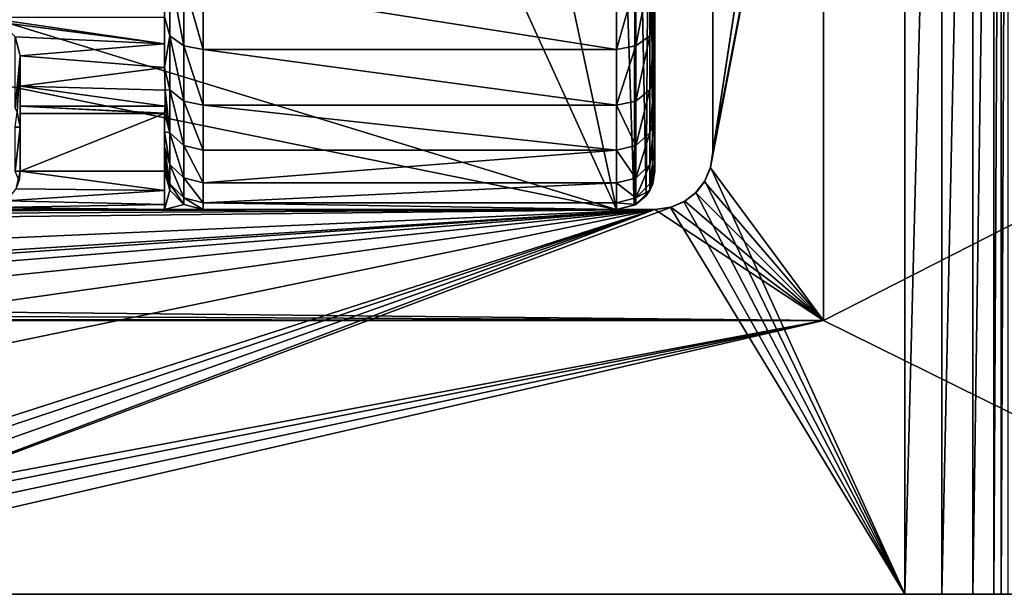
# Model space of a CAD drawing. Header units: millimetres. Extents: x -19.8 to 19.8, y 0 to 36.4.
# Tile 75 of 81: x 10 to 15.1, y 0 to 3. Entities that reach past the tile are written whole.
import ezdxf

# ---------------------------------------------------------------- set-up
doc = ezdxf.new("R2010")
doc.units = ezdxf.units.MM
doc.header["$LTSCALE"] = 65.185185
for name, color, linetype in [('100', 7, 'CONTINUOUS'), ('101', 7, 'CONTINUOUS'), ('102', 7, 'CONTINUOUS'), ('105', 7, 'CONTINUOUS'), ('106', 7, 'CONTINUOUS'), ('107', 7, 'CONTINUOUS'), ('195', 7, 'CONTINUOUS'), ('196', 7, 'CONTINUOUS'), ('207', 7, 'CONTINUOUS'), ('208', 7, 'CONTINUOUS'), ('212', 7, 'CONTINUOUS'), ('214', 7, 'CONTINUOUS'), ('216', 7, 'CONTINUOUS'), ('233', 7, 'CONTINUOUS'), ('234', 7, 'CONTINUOUS'), ('240', 7, 'CONTINUOUS'), ('241', 7, 'CONTINUOUS'), ('290', 7, 'CONTINUOUS'), ('294', 7, 'CONTINUOUS'), ('3', 7, 'CONTINUOUS'), ('311', 7, 'CONTINUOUS'), ('324', 7, 'CONTINUOUS'), ('4', 7, 'CONTINUOUS'), ('44', 7, 'CONTINUOUS'), ('62', 7, 'CONTINUOUS'), ('63', 7, 'CONTINUOUS'), ('70', 7, 'CONTINUOUS'), ('81', 7, 'CONTINUOUS'), ('83', 7, 'CONTINUOUS'), ('85', 7, 'CONTINUOUS'), ('86', 7, 'CONTINUOUS'), ('87', 7, 'CONTINUOUS'), ('88', 7, 'CONTINUOUS')]:
    doc.layers.add(name, color=color, linetype=linetype)

msp = doc.modelspace()

# ---------------------------------------------------------------- linework, layer by layer
at = {"layer": '100', "linetype": 'Continuous'}
for points in [[(13.3, 3.2927, -9.2446), (13.3, 2.9743, -8.9586), (13.2732, 2.9028, -9.0284), (13.3, 3.2927, -9.2446)], [(13.2732, 3.2313, -9.3237), (13.3, 3.2927, -9.2446), (13.2732, 2.9028, -9.0284), (13.2732, 3.2313, -9.3237)], [(13.2732, 3.2313, -9.3237), (13.2732, 2.9028, -9.0284), (13.2, 2.8509, -9.0803), (13.2732, 3.2313, -9.3237)], [(13.2, 3.1882, -9.3831), (13.2732, 3.2313, -9.3237), (13.2, 2.8509, -9.0803), (13.2, 3.1882, -9.3831)], [(13.1, 2.8328, -9.1001), (13.1, 3.1729, -9.4051), (13.2, 3.1882, -9.3831), (13.1, 2.8328, -9.1001)], [(13.1, 2.8328, -9.1001), (13.2, 3.1882, -9.3831), (13.2, 2.8509, -9.0803), (13.1, 2.8328, -9.1001)], [(13.3, 2.9743, -8.9586), (13.3, 2.7038, -8.6274), (13.2732, 2.6229, -8.6867), (13.3, 2.9743, -8.9586)], [(13.2732, 2.9028, -9.0284), (13.3, 2.9743, -8.9586), (13.2732, 2.6229, -8.6867), (13.2732, 2.9028, -9.0284)], [(13.2732, 2.9028, -9.0284), (13.2732, 2.6229, -8.6867), (13.2, 2.5636, -8.7298), (13.2732, 2.9028, -9.0284)], [(13.2, 2.8509, -9.0803), (13.2732, 2.9028, -9.0284), (13.2, 2.5636, -8.7298), (13.2, 2.8509, -9.0803)], [(13.1, 2.542, -8.7456), (13.1, 2.8328, -9.1001), (13.2, 2.8509, -9.0803), (13.1, 2.542, -8.7456)], [(13.1, 2.542, -8.7456), (13.2, 2.8509, -9.0803), (13.2, 2.5636, -8.7298), (13.1, 2.542, -8.7456)], [(13.3, 2.7038, -8.6274), (13.3, 2.4864, -8.2592), (13.2732, 2.3982, -8.3064), (13.3, 2.7038, -8.6274)], [(13.2732, 2.6229, -8.6867), (13.3, 2.7038, -8.6274), (13.2732, 2.3982, -8.3064), (13.2732, 2.6229, -8.6867)], [(13.2732, 2.6229, -8.6867), (13.2732, 2.3982, -8.3064), (13.1999, 2.3329, -8.3396), (13.2732, 2.6229, -8.6867)], [(13.2, 2.5636, -8.7298), (13.2732, 2.6229, -8.6867), (13.1999, 2.3329, -8.3396), (13.2, 2.5636, -8.7298)], [(13.1, 2.542, -8.7456), (13.2, 2.5636, -8.7298), (13.1999, 2.3329, -8.3396), (13.1, 2.542, -8.7456)], [(13.1, 2.3086, -8.3509), (13.1, 2.542, -8.7456), (13.1999, 2.3329, -8.3396), (13.1, 2.3086, -8.3509)], [(13.3, 2.4864, -8.2592), (13.3, 2.3279, -7.8617), (13.2732, 2.2338, -7.8963), (13.3, 2.4864, -8.2592)], [(13.2732, 2.3982, -8.3064), (13.3, 2.4864, -8.2592), (13.2732, 2.2338, -7.8963), (13.2732, 2.3982, -8.3064)], [(13.2732, 2.3982, -8.3064), (13.2732, 2.2338, -7.8963), (13.1999, 2.1641, -7.919), (13.2732, 2.3982, -8.3064)], [(13.1999, 2.3329, -8.3396), (13.2732, 2.3982, -8.3064), (13.1999, 2.1641, -7.919), (13.1999, 2.3329, -8.3396)], [(13.1, 2.3086, -8.3509), (13.1999, 2.3329, -8.3396), (13.1999, 2.1641, -7.919), (13.1, 2.3086, -8.3509)], [(13.1, 2.1385, -7.9267), (13.1, 2.3086, -8.3509), (13.1999, 2.1641, -7.919), (13.1, 2.1385, -7.9267)], [(13.3, 2.3279, -7.8617), (13.3, 2.2324, -7.4502), (13.2732, 2.1337, -7.4661), (13.3, 2.3279, -7.8617)], [(13.2732, 2.2338, -7.8963), (13.3, 2.3279, -7.8617), (13.2732, 2.1337, -7.4661), (13.2732, 2.2338, -7.8963)], [(13.2732, 2.2338, -7.8963), (13.2732, 2.1337, -7.4661), (13.1999, 2.0613, -7.4776), (13.2732, 2.2338, -7.8963)], [(13.1999, 2.1641, -7.919), (13.2732, 2.2338, -7.8963), (13.1999, 2.0613, -7.4776), (13.1999, 2.1641, -7.919)], [(13.3, 2.2324, -7.4502), (13.3, 2.2, -7.0256), (13.2732, 2.1337, -7.4661), (13.3, 2.2324, -7.4502)], [(13.1, 2.1385, -7.9267), (13.1999, 2.1641, -7.919), (13.1999, 2.0613, -7.4776), (13.1, 2.1385, -7.9267)], [(13.3, 2.2, -7.0256), (13.2732, 2.1, -7.0256), (13.2732, 2.1337, -7.4661), (13.3, 2.2, -7.0256)], [(13.1, 2.0348, -7.4815), (13.1, 2.1385, -7.9267), (13.1999, 2.0613, -7.4776), (13.1, 2.0348, -7.4815)], [(13.2732, 2.1337, -7.4661), (13.2732, 2.1, -7.0256), (13.1999, 2.0613, -7.4776), (13.2732, 2.1337, -7.4661)], [(13.2732, 2.1, -7.0256), (13.1999, 2.0267, -7.0256), (13.1999, 2.0613, -7.4776), (13.2732, 2.1, -7.0256)], [(13.1999, 2.0267, -7.0256), (13.1, 2.0348, -7.4815), (13.1999, 2.0613, -7.4776), (13.1999, 2.0267, -7.0256)], [(13.1, 2, -7.0256), (13.1, 2.0348, -7.4815), (13.1999, 2.0267, -7.0256), (13.1, 2, -7.0256)]]:
    msp.add_3dface(points, dxfattribs=at)
at = {"layer": '101', "linetype": 'Continuous'}
for points in [[(13.3, 2.2, -7.0256), (13.289, 2.1346, -4.6346), (13.2732, 2.1, -7.0256), (13.3, 2.2, -7.0256)], [(13.3, 2.2, -7.0256), (13.3, 2.2, -4.7), (13.289, 2.1346, -4.6346), (13.3, 2.2, -7.0256)], [(13.2732, 2.1, -7.0256), (13.2538, 2.0721, -4.5721), (13.1999, 2.0267, -7.0256), (13.2732, 2.1, -7.0256)], [(13.289, 2.1346, -4.6346), (13.2538, 2.0721, -4.5721), (13.2732, 2.1, -7.0256), (13.289, 2.1346, -4.6346)], [(13.2538, 2.0721, -4.5721), (13.1915, 2.0222, -4.5222), (13.1999, 2.0267, -7.0256), (13.2538, 2.0721, -4.5721)], [(13.1, 2, -4.5), (13.1, 2, -7.0256), (13.1999, 2.0267, -7.0256), (13.1, 2, -4.5)], [(13.1915, 2.0222, -4.5222), (13.1, 2, -4.5), (13.1999, 2.0267, -7.0256), (13.1915, 2.0222, -4.5222)]]:
    msp.add_3dface(points, dxfattribs=at)
at = {"layer": '102', "linetype": 'Continuous'}
for points in [[(13.1, 4.8, -4.5), (13.1, 2, -4.5), (13.1915, 2.0222, -4.5222), (13.1, 4.8, -4.5)], [(13.1999, 4.8, -4.5268), (13.1, 4.8, -4.5), (13.1915, 2.0222, -4.5222), (13.1999, 4.8, -4.5268)], [(13.2538, 2.0721, -4.5721), (13.1999, 4.8, -4.5268), (13.1915, 2.0222, -4.5222), (13.2538, 2.0721, -4.5721)], [(13.2732, 4.8, -4.6), (13.1999, 4.8, -4.5268), (13.2538, 2.0721, -4.5721), (13.2732, 4.8, -4.6)], [(13.289, 2.1346, -4.6346), (13.2732, 4.8, -4.6), (13.2538, 2.0721, -4.5721), (13.289, 2.1346, -4.6346)], [(13.3, 2.2, -4.7), (13.3, 4.8, -4.7), (13.2732, 4.8, -4.6), (13.3, 2.2, -4.7)], [(13.3, 2.2, -4.7), (13.2732, 4.8, -4.6), (13.289, 2.1346, -4.6346), (13.3, 2.2, -4.7)]]:
    msp.add_3dface(points, dxfattribs=at)
at = {"layer": '105', "linetype": 'Continuous'}
for points in [[(10, 2.8, -8.7083), (10, 2.8, -15.9588), (9.9733, 2.8999, -15.9666), (10, 2.8, -8.7083)], [(9.974, 2.8986, -8.7396), (10, 2.8, -8.7083), (9.9733, 2.8999, -15.9666), (9.974, 2.8986, -8.7396)]]:
    msp.add_3dface(points, dxfattribs=at)
at = {"layer": '106', "linetype": 'Continuous'}
for points in [[(10, 2.8, -15.9588), (9.9741, 2.5265, -18.3154), (9.9733, 2.8999, -15.9666), (10, 2.8, -15.9588)], [(10, 2.8, -15.9588), (9.9844, 2.5057, -18.3121), (9.9741, 2.5265, -18.3154), (10, 2.8, -15.9588)], [(10, 2.8, -15.9588), (10, 2.4292, -18.3), (9.9844, 2.5057, -18.3121), (10, 2.8, -15.9588)]]:
    msp.add_3dface(points, dxfattribs=at)
at = {"layer": '107', "linetype": 'Continuous'}
for points in [[(10, 2.4292, -18.3), (10, 2.2, -18.3), (9.9732, 2.2, -18.4), (10, 2.4292, -18.3)], [(10, 2.4292, -18.3), (9.9732, 2.2, -18.4), (9.9732, 2.4292, -18.4), (10, 2.4292, -18.3)]]:
    msp.add_3dface(points, dxfattribs=at)
at = {"layer": '195', "linetype": 'Continuous'}
msp.add_3dface([(10, 2.2, -18.3), (9.9936, 2.1499, -18.3), (9.9732, 2.2, -18.4), (10, 2.2, -18.3)], dxfattribs=at)
at = {"layer": '196', "linetype": 'Continuous'}
msp.add_3dface([(9.9844, 2.5057, -18.3121), (10, 2.4292, -18.3), (9.9732, 2.4292, -18.4), (9.9844, 2.5057, -18.3121)], dxfattribs=at)
at = {"layer": '207', "linetype": 'Continuous'}
for points in [[(10.75, 2.2, -7.0256), (10.75, 2, -7.0256), (10.75, 2.1, -6.9988), (10.75, 2.2, -7.0256)], [(10.75, 2, -7.0256), (10.75, 2.0268, -6.9256), (10.75, 2.1, -6.9988), (10.75, 2, -7.0256)], [(10.75, 2, -7.0256), (10.75, 2, -6.8256), (10.75, 2.0268, -6.9256), (10.75, 2, -7.0256)]]:
    msp.add_3dface(points, dxfattribs=at)
at = {"layer": '208', "linetype": 'Continuous'}
for points in [[(10.75, 2, -7.0256), (10.75, 2.2, -7.0256), (10.7767, 2.1001, -7.0256), (10.75, 2, -7.0256)], [(10.75, 2, -7.0256), (10.7767, 2.1001, -7.0256), (10.85, 2.0268, -7.0256), (10.75, 2, -7.0256)], [(10.95, 2, -7.0256), (10.75, 2, -7.0256), (10.85, 2.0268, -7.0256), (10.95, 2, -7.0256)]]:
    msp.add_3dface(points, dxfattribs=at)
at = {"layer": '212', "linetype": 'Continuous'}
for points in [[(15.3933, 0, -22.2925), (15.6017, 0, -22.1336), (8, 0), (15.3933, 0, -22.2925)], [(8, 0), (15.6017, 0, -22.1336), (15.8, 0, -18), (8, 0)], [(15.2341, 0, -22.5006), (15.3933, 0, -22.2925), (8, 0), (15.2341, 0, -22.5006)], [(15.1351, 0, -22.7383), (15.2341, 0, -22.5006), (8, 0), (15.1351, 0, -22.7383)], [(15.1, 0, -23), (15.1351, 0, -22.7383), (8, 0), (15.1, 0, -23)], [(15.1, 0, -29.5), (15.1, 0, -23), (8, 0), (15.1, 0, -29.5)], [(15.0618, 0, -29.6916), (15.1, 0, -29.5), (8, 0), (15.0618, 0, -29.6916)], [(14.9536, 0, -29.8536), (15.0618, 0, -29.6916), (8, 0), (14.9536, 0, -29.8536)], [(14.7916, 0, -29.9618), (14.9536, 0, -29.8536), (8, 0), (14.7916, 0, -29.9618)], [(14.6, 0, -30), (14.7916, 0, -29.9618), (8, 0), (14.6, 0, -30)], [(8, 0, -30), (14.6, 0, -30), (8, 0), (8, 0, -30)], [(17.058, 0), (8, 0), (15.8, 0, -6), (17.058, 0)], [(15.8, 0, -6), (8, 0), (15.8, 0, -10), (15.8, 0, -6)], [(15.8, 0, -10), (8, 0), (15.8, 0, -14), (15.8, 0, -10)], [(15.8, 0, -14), (8, 0), (15.8, 0, -18), (15.8, 0, -14)]]:
    msp.add_3dface(points, dxfattribs=at)
at = {"layer": '214', "linetype": 'Continuous'}
for points in [[(15.8, 7.5), (14.177, 6.077), (15.8, 2.25), (15.8, 7.5)], [(14.177, 6.077), (14.177, 1.423), (15.8, 2.25), (14.177, 6.077)], [(14.177, 1.423), (17.058, 0), (15.8, 2.25), (14.177, 1.423)], [(14.177, 1.423), (2.5997, 1.423), (7.7742, 0.2257), (14.177, 1.423)], [(7.8764, 0.1811), (14.177, 1.423), (7.7742, 0.2257), (7.8764, 0.1811)], [(7.9554, 0.1022), (14.177, 1.423), (7.8764, 0.1811), (7.9554, 0.1022)], [(8, 0), (14.177, 1.423), (7.9554, 0.1022), (8, 0)], [(8, 0), (17.058, 0), (14.177, 1.423), (8, 0)]]:
    msp.add_3dface(points, dxfattribs=at)
at = {"layer": '216', "linetype": 'Continuous'}
for points in [[(14.6, 7.5, -30), (14.6, 0, -30), (13.5886, 2.22, -30), (14.6, 7.5, -30)], [(13.6, 2.3, -30), (14.6, 7.5, -30), (13.5886, 2.22, -30), (13.6, 2.3, -30)], [(13.6, 5.2, -30), (14.6, 7.5, -30), (13.6, 2.3, -30), (13.6, 5.2, -30)], [(13.5886, 2.22, -30), (14.6, 0, -30), (13.5598, 2.15, -30), (13.5886, 2.22, -30)], [(13.5598, 2.15, -30), (14.6, 0, -30), (13.5118, 2.0882, -30), (13.5598, 2.15, -30)], [(13.5118, 2.0882, -30), (14.6, 0, -30), (13.45, 2.0402, -30), (13.5118, 2.0882, -30)], [(13.3, 2, -30), (-1.5692, 1.0646, -30), (-13.3, 2, -30), (13.3, 2, -30)], [(0, 1.0996, -30), (-1.5692, 1.0646, -30), (13.3, 2, -30), (0, 1.0996, -30)], [(1.5692, 1.0646, -30), (0, 1.0996, -30), (13.3, 2, -30), (1.5692, 1.0646, -30)], [(3.1297, 0.9598, -30), (1.5692, 1.0646, -30), (13.3, 2, -30), (3.1297, 0.9598, -30)], [(4.6831, 0.785, -30), (3.1297, 0.9598, -30), (13.3, 2, -30), (4.6831, 0.785, -30)], [(6.2312, 0.5403, -30), (4.6831, 0.785, -30), (13.3, 2, -30), (6.2312, 0.5403, -30)], [(7.7742, 0.2257, -30), (6.2312, 0.5403, -30), (13.3, 2, -30), (7.7742, 0.2257, -30)], [(7.8764, 0.1811, -30), (7.7742, 0.2257, -30), (13.3, 2, -30), (7.8764, 0.1811, -30)], [(7.9554, 0.1022, -30), (7.8764, 0.1811, -30), (13.3, 2, -30), (7.9554, 0.1022, -30)], [(8, 0, -30), (7.9554, 0.1022, -30), (13.3, 2, -30), (8, 0, -30)], [(14.6, 0, -30), (8, 0, -30), (13.38, 2.0114, -30), (14.6, 0, -30)], [(13.38, 2.0114, -30), (8, 0, -30), (13.3, 2, -30), (13.38, 2.0114, -30)], [(13.45, 2.0402, -30), (14.6, 0, -30), (13.38, 2.0114, -30), (13.45, 2.0402, -30)]]:
    msp.add_3dface(points, dxfattribs=at)
at = {"layer": '233', "linetype": 'Continuous'}
for points in [[(13.6, 5.2, -30), (13.6, 2.3, -30), (13.6, 2.3, -0.9994), (13.6, 5.2, -30)], [(13.6, 5.2, -0.9994), (13.6, 5.2, -30), (13.6, 2.3, -0.9994), (13.6, 5.2, -0.9994)]]:
    msp.add_3dface(points, dxfattribs=at)
at = {"layer": '234', "linetype": 'Continuous'}
for points in [[(13.3, 2, -30), (-13.3, 2, -30), (-5.1575, 2, -27.0403), (13.3, 2, -30)], [(-4.8425, 2, -27.0403), (13.3, 2, -30), (-5.1575, 2, -27.0403), (-4.8425, 2, -27.0403)], [(13.3, 2, -30), (-4.8425, 2, -27.0403), (4.8425, 2, -27.0403), (13.3, 2, -30)], [(13.3, 2, -0.9994), (6.1624, 2, -5.6569), (2.5649, 2, -0.9994), (13.3, 2, -0.9994)], [(5.1575, 2, -27.0403), (13.3, 2, -30), (4.8425, 2, -27.0403), (5.1575, 2, -27.0403)], [(13.3, 2, -30), (5.9363, 2, -24.1778), (4.8425, 2, -23.2903), (13.3, 2, -30)], [(5.1575, 2, -23.2903), (13.3, 2, -30), (4.8425, 2, -23.2903), (5.1575, 2, -23.2903)], [(5.461, 2, -26.965), (13.3, 2, -30), (5.1575, 2, -27.0403), (5.461, 2, -26.965)], [(5.461, 2, -23.215), (13.3, 2, -30), (5.1575, 2, -23.2903), (5.461, 2, -23.215)], [(5.7376, 2, -26.8202), (13.3, 2, -30), (5.461, 2, -26.965), (5.7376, 2, -26.8202)], [(5.7376, 2, -23.0702), (13.3, 2, -30), (5.461, 2, -23.215), (5.7376, 2, -23.0702)], [(13.3, 2, -30), (6.1624, 2, -20.6569), (5.461, 2, -19.465), (13.3, 2, -30)], [(5.7376, 2, -19.3202), (13.3, 2, -30), (5.461, 2, -19.465), (5.7376, 2, -19.3202)], [(5.9734, 2, -26.6116), (13.3, 2, -30), (5.7376, 2, -26.8202), (5.9734, 2, -26.6116)], [(5.9734, 2, -22.8616), (13.3, 2, -30), (5.7376, 2, -23.0702), (5.9734, 2, -22.8616)], [(5.9734, 2, -19.1116), (13.3, 2, -30), (5.7376, 2, -19.3202), (5.9734, 2, -19.1116)], [(13.3, 2, -30), (6.3258, 2, -17.1733), (5.7376, 2, -15.5702), (13.3, 2, -30)], [(5.9734, 2, -15.3616), (13.3, 2, -30), (5.7376, 2, -15.5702), (5.9734, 2, -15.3616)], [(13.3, 2, -30), (6.3258, 2, -13.4233), (5.7376, 2, -11.8202), (13.3, 2, -30)], [(5.9734, 2, -11.6116), (13.3, 2, -30), (5.7376, 2, -11.8202), (5.9734, 2, -11.6116)], [(5.9363, 2, -24.1778), (13.3, 2, -30), (6.1624, 2, -24.4069), (5.9363, 2, -24.1778)], [(6.151, 2, -26.3535), (13.3, 2, -30), (5.9734, 2, -26.6116), (6.151, 2, -26.3535)], [(6.151, 2, -22.6035), (13.3, 2, -30), (5.9734, 2, -22.8616), (6.151, 2, -22.6035)], [(6.151, 2, -18.8535), (13.3, 2, -30), (5.9734, 2, -19.1116), (6.151, 2, -18.8535)], [(6.151, 2, -15.1035), (13.3, 2, -30), (5.9734, 2, -15.3616), (6.151, 2, -15.1035)], [(6.151, 2, -11.3535), (13.3, 2, -30), (5.9734, 2, -11.6116), (6.151, 2, -11.3535)], [(13.3, 2, -30), (6.3258, 2, -9.6733), (5.9734, 2, -7.8616), (13.3, 2, -30)], [(6.151, 2, -7.6035), (13.3, 2, -30), (5.9734, 2, -7.8616), (6.151, 2, -7.6035)], [(6.2614, 2, -26.0635), (13.3, 2, -30), (6.151, 2, -26.3535), (6.2614, 2, -26.0635)], [(6.2614, 2, -22.3135), (13.3, 2, -30), (6.151, 2, -22.6035), (6.2614, 2, -22.3135)], [(6.2614, 2, -18.5635), (13.3, 2, -30), (6.151, 2, -18.8535), (6.2614, 2, -18.5635)], [(6.2614, 2, -14.8135), (13.3, 2, -30), (6.151, 2, -15.1035), (6.2614, 2, -14.8135)], [(6.2614, 2, -11.0635), (13.3, 2, -30), (6.151, 2, -11.3535), (6.2614, 2, -11.0635)], [(6.2614, 2, -7.3135), (13.3, 2, -30), (6.151, 2, -7.6035), (6.2614, 2, -7.3135)], [(6.1624, 2, -24.4069), (13.3, 2, -30), (6.3258, 2, -24.6733), (6.1624, 2, -24.4069)], [(6.1624, 2, -20.6569), (13.3, 2, -30), (6.3258, 2, -20.9233), (6.1624, 2, -20.6569)], [(6.3258, 2, -5.9233), (6.1624, 2, -5.6569), (13.3, 2, -0.9994), (6.3258, 2, -5.9233)], [(6.3, 2, -25.75), (13.3, 2, -30), (6.2614, 2, -26.0635), (6.3, 2, -25.75)], [(6.3, 2, -22), (13.3, 2, -30), (6.2614, 2, -22.3135), (6.3, 2, -22)], [(6.3, 2, -18.25), (13.3, 2, -30), (6.2614, 2, -18.5635), (6.3, 2, -18.25)], [(6.3, 2, -14.5), (13.3, 2, -30), (6.2614, 2, -14.8135), (6.3, 2, -14.5)], [(6.3, 2, -10.75), (13.3, 2, -30), (6.2614, 2, -11.0635), (6.3, 2, -10.75)], [(6.3, 2, -7), (13.3, 2, -30), (6.2614, 2, -7.3135), (6.3, 2, -7)], [(13.3, 2, -30), (6.3, 2, -25.75), (6.4002, 2, -25.5167), (13.3, 2, -30)], [(13.3, 2, -30), (6.3, 2, -22), (6.4002, 2, -21.7667), (13.3, 2, -30)], [(13.3, 2, -30), (6.3, 2, -18.25), (6.4002, 2, -18.0167), (13.3, 2, -30)], [(13.3, 2, -30), (6.3, 2, -14.5), (6.4002, 2, -14.2667), (13.3, 2, -30)], [(13.3, 2, -30), (6.3, 2, -10.75), (6.4002, 2, -10.5167), (13.3, 2, -30)], [(13.3, 2, -30), (6.3, 2, -7), (6.4002, 2, -6.7667), (13.3, 2, -30)], [(6.3258, 2, -24.6733), (13.3, 2, -30), (6.4203, 2, -24.9604), (6.3258, 2, -24.6733)], [(6.3258, 2, -20.9233), (13.3, 2, -30), (6.4203, 2, -21.2104), (6.3258, 2, -20.9233)], [(6.3258, 2, -17.1733), (13.3, 2, -30), (6.4203, 2, -17.4604), (6.3258, 2, -17.1733)], [(6.3258, 2, -13.4233), (13.3, 2, -30), (6.4203, 2, -13.7104), (6.3258, 2, -13.4233)], [(6.3258, 2, -9.6733), (13.3, 2, -30), (6.4203, 2, -9.9604), (6.3258, 2, -9.6733)], [(6.4203, 2, -6.2104), (6.3258, 2, -5.9233), (13.3, 2, -0.9994), (6.4203, 2, -6.2104)], [(6.4436, 2, -25.2476), (13.3, 2, -30), (6.4002, 2, -25.5167), (6.4436, 2, -25.2476)], [(6.4436, 2, -21.4976), (13.3, 2, -30), (6.4002, 2, -21.7667), (6.4436, 2, -21.4976)], [(6.4436, 2, -17.7476), (13.3, 2, -30), (6.4002, 2, -18.0167), (6.4436, 2, -17.7476)], [(6.4436, 2, -13.9976), (13.3, 2, -30), (6.4002, 2, -14.2667), (6.4436, 2, -13.9976)], [(6.4436, 2, -10.2476), (13.3, 2, -30), (6.4002, 2, -10.5167), (6.4436, 2, -10.2476)], [(6.4436, 2, -6.4976), (13.3, 2, -30), (6.4002, 2, -6.7667), (6.4436, 2, -6.4976)], [(6.4203, 2, -24.9604), (13.3, 2, -30), (6.4436, 2, -25.2476), (6.4203, 2, -24.9604)], [(6.4203, 2, -21.2104), (13.3, 2, -30), (6.4436, 2, -21.4976), (6.4203, 2, -21.2104)], [(6.4203, 2, -17.4604), (13.3, 2, -30), (6.4436, 2, -17.7476), (6.4203, 2, -17.4604)], [(6.4203, 2, -13.7104), (13.3, 2, -30), (6.4436, 2, -13.9976), (6.4203, 2, -13.7104)], [(6.4203, 2, -9.9604), (13.3, 2, -30), (6.4436, 2, -10.2476), (6.4203, 2, -9.9604)], [(6.4203, 2, -6.2104), (13.3, 2, -30), (6.4436, 2, -6.4976), (6.4203, 2, -6.2104)], [(13.3, 2, -30), (6.4203, 2, -6.2104), (13.3, 2, -0.9994), (13.3, 2, -30)]]:
    msp.add_3dface(points, dxfattribs=at)
at = {"layer": '240', "linetype": 'Continuous'}
for points in [[(13.4553, 2.0433, -1.0745), (14.177, 1.423), (13.5121, 2.0879, -1.1516), (13.4553, 2.0433, -1.0745)], [(13.3, 2, -0.9994), (2.5649, 2, -0.9994), (2.6559, 1.9832, -0.9703), (13.3, 2, -0.9994)], [(2.7282, 1.9425, -0.8999), (13.3, 2, -0.9994), (2.6559, 1.9832, -0.9703), (2.7282, 1.9425, -0.8999)], [(2.7601, 1.8849, -0.8), (13.3, 2, -0.9994), (2.7282, 1.9425, -0.8999), (2.7601, 1.8849, -0.8)], [(2.7904, 1.5385, -0.2), (13.3, 2, -0.9994), (2.7601, 1.8849, -0.8), (2.7904, 1.5385, -0.2)], [(14.177, 1.423), (13.3, 2, -0.9994), (2.7904, 1.5385, -0.2), (14.177, 1.423)], [(13.3, 2, -0.9994), (14.177, 1.423), (13.3832, 2.0118, -1.0198), (13.3, 2, -0.9994)], [(13.3832, 2.0118, -1.0198), (14.177, 1.423), (13.4553, 2.0433, -1.0745), (13.3832, 2.0118, -1.0198)], [(14.177, 1.423), (2.7904, 1.5385, -0.2), (2.7665, 1.4785, -0.0962), (14.177, 1.423)], [(2.5997, 1.423), (14.177, 1.423), (2.6959, 1.4375, -0.0251), (2.5997, 1.423)], [(2.6959, 1.4375, -0.0251), (14.177, 1.423), (2.7665, 1.4785, -0.0962), (2.6959, 1.4375, -0.0251)]]:
    msp.add_3dface(points, dxfattribs=at)
at = {"layer": '241', "linetype": 'Continuous'}
for points in [[(14.177, 1.423), (14.177, 6.077), (13.5882, 2.2168, -1.0198), (14.177, 1.423)], [(14.177, 6.077), (13.6, 2.3, -0.9994), (13.5882, 2.2168, -1.0198), (14.177, 6.077)], [(14.177, 6.077), (13.6, 5.2, -0.9994), (13.6, 2.3, -0.9994), (14.177, 6.077)], [(13.5567, 2.1447, -1.0745), (14.177, 1.423), (13.5882, 2.2168, -1.0198), (13.5567, 2.1447, -1.0745)], [(13.5121, 2.0879, -1.1516), (14.177, 1.423), (13.5567, 2.1447, -1.0745), (13.5121, 2.0879, -1.1516)]]:
    msp.add_3dface(points, dxfattribs=at)
at = {"layer": '290', "linetype": 'Continuous'}
for points in [[(15.1, 0, -23), (15.1, 0, -29.5), (15.1, 7.5, -29.5), (15.1, 0, -23)], [(15.1, 0, -23), (15.1, 7.5, -29.5), (15.1, 7.5, -23), (15.1, 0, -23)]]:
    msp.add_3dface(points, dxfattribs=at)
at = {"layer": '294', "linetype": 'Continuous'}
for points in [[(15.1351, 0, -22.7383), (15.1, 0, -23), (15.1328, 7.5, -22.7464), (15.1351, 0, -22.7383)], [(15.1, 0, -23), (15.1, 7.5, -23), (15.1328, 7.5, -22.7464), (15.1, 0, -23)]]:
    msp.add_3dface(points, dxfattribs=at)
at = {"layer": '3', "linetype": 'Continuous'}
for points in [[(3.25, 2, -4.5), (9.8, 2, -6.8256), (10.75, 2, -6.8256), (3.25, 2, -4.5)], [(13.1, 2, -4.5), (3.25, 2, -4.5), (13.1, 2, -7.0256), (13.1, 2, -4.5)], [(13.1, 2, -7.0256), (3.25, 2, -4.5), (10.75, 2, -6.8256), (13.1, 2, -7.0256)], [(10.95, 2, -7.0256), (13.1, 2, -7.0256), (10.75, 2, -6.8256), (10.95, 2, -7.0256)], [(10.75, 2, -7.0256), (10.95, 2, -7.0256), (10.75, 2, -6.8256), (10.75, 2, -7.0256)]]:
    msp.add_3dface(points, dxfattribs=at)
at = {"layer": '311', "linetype": 'Continuous'}
for points in [[(13.6, 2.3, -0.9994), (13.5886, 2.22, -30), (13.5882, 2.2168, -1.0198), (13.6, 2.3, -0.9994)], [(13.6, 2.3, -30), (13.5886, 2.22, -30), (13.6, 2.3, -0.9994), (13.6, 2.3, -30)], [(13.5598, 2.15, -30), (13.5567, 2.1447, -1.0745), (13.5882, 2.2168, -1.0198), (13.5598, 2.15, -30)], [(13.5886, 2.22, -30), (13.5598, 2.15, -30), (13.5882, 2.2168, -1.0198), (13.5886, 2.22, -30)], [(13.5598, 2.15, -30), (13.5118, 2.0882, -30), (13.5567, 2.1447, -1.0745), (13.5598, 2.15, -30)], [(13.5118, 2.0882, -30), (13.5121, 2.0879, -1.1516), (13.5567, 2.1447, -1.0745), (13.5118, 2.0882, -30)], [(13.5118, 2.0882, -30), (13.45, 2.0402, -30), (13.5121, 2.0879, -1.1516), (13.5118, 2.0882, -30)], [(13.45, 2.0402, -30), (13.4553, 2.0433, -1.0745), (13.5121, 2.0879, -1.1516), (13.45, 2.0402, -30)], [(13.38, 2.0114, -30), (13.3, 2, -30), (13.3832, 2.0118, -1.0198), (13.38, 2.0114, -30)], [(13.3, 2, -30), (13.3, 2, -0.9994), (13.3832, 2.0118, -1.0198), (13.3, 2, -30)], [(13.45, 2.0402, -30), (13.38, 2.0114, -30), (13.3832, 2.0118, -1.0198), (13.45, 2.0402, -30)], [(13.45, 2.0402, -30), (13.3832, 2.0118, -1.0198), (13.4553, 2.0433, -1.0745), (13.45, 2.0402, -30)]]:
    msp.add_3dface(points, dxfattribs=at)
at = {"layer": '324', "linetype": 'Continuous'}
for points in [[(14.7916, 0, -29.9618), (14.6, 0, -30), (14.7916, 7.5, -29.9618), (14.7916, 0, -29.9618)], [(14.6, 0, -30), (14.6, 7.5, -30), (14.7916, 7.5, -29.9618), (14.6, 0, -30)], [(14.9536, 0, -29.8536), (14.7916, 0, -29.9618), (14.9536, 7.5, -29.8536), (14.9536, 0, -29.8536)], [(14.7916, 0, -29.9618), (14.7916, 7.5, -29.9618), (14.9536, 7.5, -29.8536), (14.7916, 0, -29.9618)], [(15.0618, 0, -29.6916), (14.9536, 0, -29.8536), (15.0618, 7.5, -29.6916), (15.0618, 0, -29.6916)], [(14.9536, 0, -29.8536), (14.9536, 7.5, -29.8536), (15.0618, 7.5, -29.6916), (14.9536, 0, -29.8536)], [(15.1, 0, -29.5), (15.0618, 0, -29.6916), (15.1, 7.5, -29.5), (15.1, 0, -29.5)], [(15.1, 7.5, -29.5), (15.0618, 0, -29.6916), (15.0618, 7.5, -29.6916), (15.1, 7.5, -29.5)]]:
    msp.add_3dface(points, dxfattribs=at)
at = {"layer": '4', "linetype": 'Continuous'}
for points in [[(13.1, 2, -4.5), (13.1, 4.8, -4.5), (12.5, 4.8, -4.5), (13.1, 2, -4.5)], [(12.5, 3.32, -4.5), (13.1, 2, -4.5), (12.5, 4.8, -4.5), (12.5, 3.32, -4.5)], [(3.25, 2, -4.5), (13.1, 2, -4.5), (3.25, 4, -4.5), (3.25, 2, -4.5)], [(3.25, 4, -4.5), (13.1, 2, -4.5), (8.8, 3.32, -4.5), (3.25, 4, -4.5)], [(8.8, 3.32, -4.5), (13.1, 2, -4.5), (12.5, 3.32, -4.5), (8.8, 3.32, -4.5)]]:
    msp.add_3dface(points, dxfattribs=at)
at = {"layer": '44', "linetype": 'Continuous'}
for points in [[(10, 2.8, -8.7083), (10, 2.6422, -8.5992), (10, 2.2, -18.3), (10, 2.8, -8.7083)], [(10, 2.8, -15.9588), (10, 2.8, -8.7083), (10, 2.2, -18.3), (10, 2.8, -15.9588)], [(10, 2.4292, -18.3), (10, 2.8, -15.9588), (10, 2.2, -18.3), (10, 2.4292, -18.3)], [(10, 2.6422, -8.5992), (10, 2.537, -8.4388), (10, 2.2, -18.3), (10, 2.6422, -8.5992)], [(10, 2.537, -8.4388), (10, 2.5, -8.25), (10, 2.2, -18.3), (10, 2.537, -8.4388)], [(10, 2.5, -7.0256), (10, 2.2, -7.0256), (10, 2.2, -18.3), (10, 2.5, -7.0256)], [(10, 2.5, -8.25), (10, 2.5, -7.0256), (10, 2.2, -18.3), (10, 2.5, -8.25)]]:
    msp.add_3dface(points, dxfattribs=at)
at = {"layer": '62', "linetype": 'Continuous'}
for points in [[(10.75, 3, -8.75), (10.75, 3.9331, -8.9471), (10.75, 2.8623, -8.7307), (10.75, 3, -8.75)], [(10.75, 2.8623, -8.7307), (10.75, 3.9331, -8.9471), (10.75, 3.003, -8.9888), (10.75, 2.8623, -8.7307)], [(10.75, 2.738, -8.6758), (10.75, 2.8623, -8.7307), (10.75, 3.003, -8.9888), (10.75, 2.738, -8.6758)], [(10.75, 2.5004, -8.27), (10.75, 2.5016, -8.2897), (10.75, 2.4048, -8.0664), (10.75, 2.5004, -8.27)], [(10.75, 2.5, -8.25), (10.75, 2.5004, -8.27), (10.75, 2.4048, -8.0664), (10.75, 2.5, -8.25)], [(10.75, 2.5, -7.0256), (10.75, 2.5, -8.25), (10.75, 2.2, -7.0256), (10.75, 2.5, -7.0256)], [(10.75, 2.2, -7.0256), (10.75, 2.5, -8.25), (10.75, 2.2261, -7.4267), (10.75, 2.2, -7.0256)], [(10.75, 2.2261, -7.4267), (10.75, 2.5, -8.25), (10.75, 2.2671, -7.6349), (10.75, 2.2261, -7.4267)], [(10.75, 2.2671, -7.6349), (10.75, 2.5, -8.25), (10.75, 2.3266, -7.8481), (10.75, 2.2671, -7.6349)], [(10.75, 2.3266, -7.8481), (10.75, 2.5, -8.25), (10.75, 2.4048, -8.0664), (10.75, 2.3266, -7.8481)]]:
    msp.add_3dface(points, dxfattribs=at)
at = {"layer": '63', "linetype": 'Continuous'}
for points in [[(13.3, 2.9743, -8.9586), (13.3, 3.2927, -9.2446), (13.3, 5.1, -5), (13.3, 2.9743, -8.9586)], [(13.3, 2.7038, -8.6274), (13.3, 2.9743, -8.9586), (13.3, 5.1, -5), (13.3, 2.7038, -8.6274)], [(13.3, 2.4864, -8.2592), (13.3, 2.7038, -8.6274), (13.3, 5.1, -5), (13.3, 2.4864, -8.2592)], [(13.3, 2.3279, -7.8617), (13.3, 2.4864, -8.2592), (13.3, 5.1, -5), (13.3, 2.3279, -7.8617)], [(13.3, 2.2324, -7.4502), (13.3, 2.3279, -7.8617), (13.3, 5.1, -5), (13.3, 2.2324, -7.4502)], [(13.3, 2.2, -7.0256), (13.3, 2.2324, -7.4502), (13.3, 5.1, -5), (13.3, 2.2, -7.0256)], [(13.3, 5.0769, -4.8846), (13.3, 2.2, -7.0256), (13.3, 5.1, -5), (13.3, 5.0769, -4.8846)], [(13.3, 5.0114, -4.7872), (13.3, 2.2, -7.0256), (13.3, 5.0769, -4.8846), (13.3, 5.0114, -4.7872)], [(13.3, 4.9138, -4.7224), (13.3, 2.2, -7.0256), (13.3, 5.0114, -4.7872), (13.3, 4.9138, -4.7224)], [(13.3, 4.8, -4.7), (13.3, 2.2, -7.0256), (13.3, 4.9138, -4.7224), (13.3, 4.8, -4.7)], [(13.3, 2.2, -4.7), (13.3, 2.2, -7.0256), (13.3, 4.8, -4.7), (13.3, 2.2, -4.7)]]:
    msp.add_3dface(points, dxfattribs=at)
at = {"layer": '70', "linetype": 'Continuous'}
for points in [[(13.1, 2.8328, -9.1001), (10.95, 3.1725, -9.4048), (13.1, 3.1729, -9.4051), (13.1, 2.8328, -9.1001)], [(10.95, 2.832, -9.0993), (10.95, 3.1725, -9.4048), (13.1, 2.8328, -9.1001), (10.95, 2.832, -9.0993)], [(13.1, 2.542, -8.7456), (10.95, 2.832, -9.0993), (13.1, 2.8328, -9.1001), (13.1, 2.542, -8.7456)], [(10.95, 2.542, -8.7455), (10.95, 2.832, -9.0993), (13.1, 2.542, -8.7456), (10.95, 2.542, -8.7455)], [(10.95, 2.3091, -8.3518), (10.95, 2.542, -8.7455), (13.1, 2.3086, -8.3509), (10.95, 2.3091, -8.3518)], [(13.1, 2.3086, -8.3509), (10.95, 2.542, -8.7455), (13.1, 2.542, -8.7456), (13.1, 2.3086, -8.3509)], [(10.95, 2.1387, -7.9273), (10.95, 2.3091, -8.3518), (13.1, 2.3086, -8.3509), (10.95, 2.1387, -7.9273)], [(13.1, 2.1385, -7.9267), (10.95, 2.1387, -7.9273), (13.1, 2.3086, -8.3509), (13.1, 2.1385, -7.9267)], [(10.95, 2.0349, -7.4818), (10.95, 2.1387, -7.9273), (13.1, 2.1385, -7.9267), (10.95, 2.0349, -7.4818)], [(13.1, 2.0348, -7.4815), (10.95, 2.0349, -7.4818), (13.1, 2.1385, -7.9267), (13.1, 2.0348, -7.4815)], [(13.1, 2, -7.0256), (10.95, 2, -7.0256), (10.95, 2.0349, -7.4818), (13.1, 2, -7.0256)], [(13.1, 2, -7.0256), (10.95, 2.0349, -7.4818), (13.1, 2.0348, -7.4815), (13.1, 2, -7.0256)]]:
    msp.add_3dface(points, dxfattribs=at)
at = {"layer": '81', "linetype": 'Continuous'}
for points in [[(10, 2.5, -7.0256), (10, 2.5, -8.25), (10.75, 2.5, -8.25), (10, 2.5, -7.0256)], [(10, 2.5, -7.0256), (10.75, 2.5, -8.25), (10.75, 2.5, -7.0256), (10, 2.5, -7.0256)]]:
    msp.add_3dface(points, dxfattribs=at)
at = {"layer": '83', "linetype": 'Continuous'}
for points in [[(10, 2.2, -7.0256), (10, 2.5, -7.0256), (10.75, 2.5, -7.0256), (10, 2.2, -7.0256)], [(10, 2.2, -7.0256), (10.75, 2.5, -7.0256), (10.75, 2.2, -7.0256), (10, 2.2, -7.0256)]]:
    msp.add_3dface(points, dxfattribs=at)
at = {"layer": '85', "linetype": 'Continuous'}
for points in [[(9.8, 3, -8.75), (10.75, 3, -8.75), (10.75, 2.8623, -8.7307), (9.8, 3, -8.75)], [(9.8, 3, -8.75), (10.75, 2.8623, -8.7307), (9.9018, 2.9722, -8.7492), (9.8, 3, -8.75)], [(9.9018, 2.9722, -8.7492), (10.75, 2.8623, -8.7307), (9.974, 2.8986, -8.7396), (9.9018, 2.9722, -8.7492)], [(10.75, 2.8623, -8.7307), (10, 2.8, -8.7083), (9.974, 2.8986, -8.7396), (10.75, 2.8623, -8.7307)], [(10, 2.8, -8.7083), (10.75, 2.8623, -8.7307), (10.75, 2.738, -8.6758), (10, 2.8, -8.7083)], [(10, 2.6422, -8.5992), (10, 2.8, -8.7083), (10.75, 2.738, -8.6758), (10, 2.6422, -8.5992)], [(10, 2.6422, -8.5992), (10.75, 2.738, -8.6758), (10.754, 2.6202, -8.5752), (10, 2.6422, -8.5992)], [(10, 2.537, -8.4388), (10, 2.6422, -8.5992), (10.754, 2.5376, -8.4403), (10, 2.537, -8.4388)], [(10.754, 2.5376, -8.4403), (10, 2.6422, -8.5992), (10.754, 2.6202, -8.5752), (10.754, 2.5376, -8.4403)], [(10.75, 2.5016, -8.2897), (10, 2.537, -8.4388), (10.754, 2.5376, -8.4403), (10.75, 2.5016, -8.2897)], [(10, 2.5, -8.25), (10, 2.537, -8.4388), (10.75, 2.5, -8.25), (10, 2.5, -8.25)], [(10, 2.537, -8.4388), (10.75, 2.5016, -8.2897), (10.75, 2.5004, -8.27), (10, 2.537, -8.4388)], [(10, 2.537, -8.4388), (10.75, 2.5004, -8.27), (10.75, 2.5, -8.25), (10, 2.537, -8.4388)]]:
    msp.add_3dface(points, dxfattribs=at)
at = {"layer": '86', "linetype": 'Continuous'}
for points in [[(9.9778, 2.1085, -7.0034), (10, 2.2, -7.0256), (10.75, 2.1, -6.9988), (9.9778, 2.1085, -7.0034)], [(10, 2.2, -7.0256), (10.75, 2.2, -7.0256), (10.75, 2.1, -6.9988), (10, 2.2, -7.0256)], [(9.9279, 2.0462, -6.9535), (9.9778, 2.1085, -7.0034), (10.75, 2.1, -6.9988), (9.9279, 2.0462, -6.9535)], [(10.75, 2.0268, -6.9256), (9.9279, 2.0462, -6.9535), (10.75, 2.1, -6.9988), (10.75, 2.0268, -6.9256)], [(10.75, 2, -6.8256), (9.8, 2, -6.8256), (9.8654, 2.011, -6.891), (10.75, 2, -6.8256)], [(9.8654, 2.011, -6.891), (9.9279, 2.0462, -6.9535), (10.75, 2.0268, -6.9256), (9.8654, 2.011, -6.891)], [(10.75, 2, -6.8256), (9.8654, 2.011, -6.891), (10.75, 2.0268, -6.9256), (10.75, 2, -6.8256)]]:
    msp.add_3dface(points, dxfattribs=at)
at = {"layer": '87', "linetype": 'Continuous'}
for points in [[(10, 2.2, -18.3), (10, 2.2, -7.0256), (9.9778, 2.1085, -7.0034), (10, 2.2, -18.3)], [(10, 2.2, -18.3), (9.9778, 2.1085, -7.0034), (9.9936, 2.1499, -18.3), (10, 2.2, -18.3)]]:
    msp.add_3dface(points, dxfattribs=at)
at = {"layer": '88', "linetype": 'Continuous'}
for points in [[(10.7768, 2.9027, -9.0285), (10.75, 3.003, -8.9888), (10.7768, 3.2313, -9.3238), (10.7768, 2.9027, -9.0285)], [(10.7768, 2.9027, -9.0285), (10.7768, 3.2313, -9.3238), (10.8501, 2.8509, -9.0803), (10.7768, 2.9027, -9.0285)], [(10.8501, 2.8509, -9.0803), (10.7768, 3.2313, -9.3238), (10.8501, 3.1882, -9.3831), (10.8501, 2.8509, -9.0803)], [(10.95, 3.1725, -9.4048), (10.95, 2.832, -9.0993), (10.8501, 3.1882, -9.3831), (10.95, 3.1725, -9.4048)], [(10.95, 2.832, -9.0993), (10.8501, 2.8509, -9.0803), (10.8501, 3.1882, -9.3831), (10.95, 2.832, -9.0993)], [(10.75, 2.738, -8.6758), (10.75, 3.003, -8.9888), (10.7768, 2.9027, -9.0285), (10.75, 2.738, -8.6758)], [(10.7768, 2.6229, -8.6867), (10.75, 2.738, -8.6758), (10.7768, 2.9027, -9.0285), (10.7768, 2.6229, -8.6867)], [(10.7768, 2.6229, -8.6867), (10.7768, 2.9027, -9.0285), (10.85, 2.5636, -8.7298), (10.7768, 2.6229, -8.6867)], [(10.85, 2.5636, -8.7298), (10.7768, 2.9027, -9.0285), (10.8501, 2.8509, -9.0803), (10.85, 2.5636, -8.7298)], [(10.95, 2.542, -8.7455), (10.85, 2.5636, -8.7298), (10.8501, 2.8509, -9.0803), (10.95, 2.542, -8.7455)], [(10.95, 2.832, -9.0993), (10.95, 2.542, -8.7455), (10.8501, 2.8509, -9.0803), (10.95, 2.832, -9.0993)], [(10.754, 2.6202, -8.5752), (10.75, 2.738, -8.6758), (10.7768, 2.6229, -8.6867), (10.754, 2.6202, -8.5752)], [(10.7768, 2.3982, -8.3064), (10.754, 2.6202, -8.5752), (10.7768, 2.6229, -8.6867), (10.7768, 2.3982, -8.3064)], [(10.754, 2.5376, -8.4403), (10.754, 2.6202, -8.5752), (10.7768, 2.3982, -8.3064), (10.754, 2.5376, -8.4403)], [(10.7768, 2.3982, -8.3064), (10.7768, 2.6229, -8.6867), (10.85, 2.3329, -8.3396), (10.7768, 2.3982, -8.3064)], [(10.85, 2.3329, -8.3396), (10.7768, 2.6229, -8.6867), (10.85, 2.5636, -8.7298), (10.85, 2.3329, -8.3396)], [(10.95, 2.542, -8.7455), (10.95, 2.3091, -8.3518), (10.85, 2.5636, -8.7298), (10.95, 2.542, -8.7455)], [(10.95, 2.3091, -8.3518), (10.85, 2.3329, -8.3396), (10.85, 2.5636, -8.7298), (10.95, 2.3091, -8.3518)], [(10.75, 2.5016, -8.2897), (10.754, 2.5376, -8.4403), (10.7768, 2.3982, -8.3064), (10.75, 2.5016, -8.2897)], [(10.75, 2.4048, -8.0664), (10.75, 2.5016, -8.2897), (10.7768, 2.3982, -8.3064), (10.75, 2.4048, -8.0664)], [(10.75, 2.3266, -7.8481), (10.75, 2.4048, -8.0664), (10.7768, 2.2339, -7.8963), (10.75, 2.3266, -7.8481)], [(10.7768, 2.2339, -7.8963), (10.75, 2.4048, -8.0664), (10.7768, 2.3982, -8.3064), (10.7768, 2.2339, -7.8963)], [(10.7768, 2.2339, -7.8963), (10.7768, 2.3982, -8.3064), (10.85, 2.1642, -7.919), (10.7768, 2.2339, -7.8963)], [(10.85, 2.1642, -7.919), (10.7768, 2.3982, -8.3064), (10.85, 2.3329, -8.3396), (10.85, 2.1642, -7.919)], [(10.75, 2.2671, -7.6349), (10.75, 2.3266, -7.8481), (10.7767, 2.1337, -7.4661), (10.75, 2.2671, -7.6349)], [(10.7767, 2.1337, -7.4661), (10.75, 2.3266, -7.8481), (10.7768, 2.2339, -7.8963), (10.7767, 2.1337, -7.4661)], [(10.95, 2.3091, -8.3518), (10.95, 2.1387, -7.9273), (10.85, 2.3329, -8.3396), (10.95, 2.3091, -8.3518)], [(10.95, 2.1387, -7.9273), (10.85, 2.1642, -7.919), (10.85, 2.3329, -8.3396), (10.95, 2.1387, -7.9273)], [(10.75, 2.2261, -7.4267), (10.75, 2.2671, -7.6349), (10.7767, 2.1337, -7.4661), (10.75, 2.2261, -7.4267)], [(10.75, 2.2, -7.0256), (10.75, 2.2261, -7.4267), (10.7767, 2.1001, -7.0256), (10.75, 2.2, -7.0256)], [(10.7767, 2.1001, -7.0256), (10.75, 2.2261, -7.4267), (10.7767, 2.1337, -7.4661), (10.7767, 2.1001, -7.0256)], [(10.7767, 2.1337, -7.4661), (10.7768, 2.2339, -7.8963), (10.85, 2.0613, -7.4775), (10.7767, 2.1337, -7.4661)], [(10.85, 2.0613, -7.4775), (10.7768, 2.2339, -7.8963), (10.85, 2.1642, -7.919), (10.85, 2.0613, -7.4775)], [(10.95, 2.1387, -7.9273), (10.95, 2.0349, -7.4818), (10.85, 2.1642, -7.919), (10.95, 2.1387, -7.9273)], [(10.95, 2.0349, -7.4818), (10.85, 2.0613, -7.4775), (10.85, 2.1642, -7.919), (10.95, 2.0349, -7.4818)], [(10.7767, 2.1001, -7.0256), (10.7767, 2.1337, -7.4661), (10.85, 2.0268, -7.0256), (10.7767, 2.1001, -7.0256)], [(10.85, 2.0268, -7.0256), (10.7767, 2.1337, -7.4661), (10.85, 2.0613, -7.4775), (10.85, 2.0268, -7.0256)], [(10.95, 2.0349, -7.4818), (10.95, 2, -7.0256), (10.85, 2.0613, -7.4775), (10.95, 2.0349, -7.4818)], [(10.95, 2, -7.0256), (10.85, 2.0268, -7.0256), (10.85, 2.0613, -7.4775), (10.95, 2, -7.0256)]]:
    msp.add_3dface(points, dxfattribs=at)

doc.saveas('drawing.dxf')
